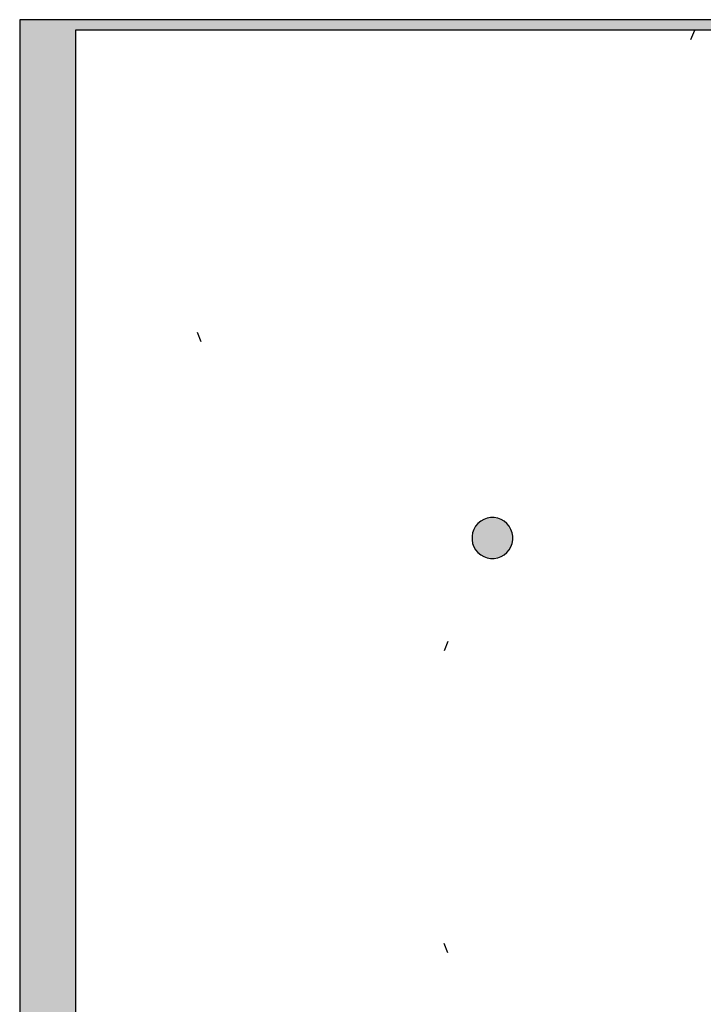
# Model space of a CAD drawing. Header units: metres. Extents: x -1 to 444, y -6 to 31.
# Tile 8 of 76: x 391 to 398, y 19 to 28. Entities that reach past the tile are written whole.
import ezdxf

# ---------------------------------------------------------------- set-up
doc = ezdxf.new("R2010")
doc.units = ezdxf.units.M
doc.linetypes.add('CONTINUA', pattern=[0])
doc.linetypes.add('PUNKT', pattern=[6.35, 0, -6.35])
for name, color, linetype, lineweight in [('3D PA MURS', 7, 'CONTINUA', 25), ('3D PA PILARS', 7, 'CONTINUA', 25), ('PA ESCALES 2D', 7, 'CONTINUA', 25)]:
    doc.layers.add(name, color=color, linetype=linetype, lineweight=lineweight)

# ---------------------------------------------------------------- blocks, each defined once
blk = doc.blocks.new('_CLOSEDFILLED')
at = {"color": 0, "linetype": 'ByBlock', "lineweight": -2}
blk.add_solid([(-1, 0), (0, 0), (-1, 0)], dxfattribs=at)

msp = doc.modelspace()

# ---------------------------------------------------------------- hatches: boundary and pattern name
at = {"layer": '3D PA MURS', "linetype": 'CONTINUA', "lineweight": 18, "true_color": 0xa0a0a0, "transparency": 33554687}
for points in [[(391.1497, 28.3639), (391.1497, 12.8406), (391.6997, 12.8406), (391.6997, 28.3639)], [(400.7584, 28.3639), (391.6997, 28.3639), (391.6997, 28.2639), (400.7386, 28.2639)]]:
    msp.add_hatch(color=253, dxfattribs=at).paths.add_polyline_path(points)
at = {"layer": '3D PA PILARS', "linetype": 'CONTINUA', "lineweight": 18, "transparency": 33554687}
msp.add_hatch(color=9, dxfattribs=at).paths.add_polyline_path([(395.7968, 23.4895), (395.7618, 23.4895), (395.7274, 23.4834), (395.6946, 23.4715), (395.6643, 23.454), (395.6375, 23.4315), (395.6151, 23.4047), (395.5976, 23.3745), (395.5856, 23.3416), (395.5796, 23.3072), (395.5796, 23.2723), (395.5856, 23.2378), (395.5976, 23.205), (395.6151, 23.1747), (395.6375, 23.148), (395.6643, 23.1255), (395.6946, 23.108), (395.7274, 23.0961), (395.7618, 23.09), (395.7968, 23.09), (395.8312, 23.0961), (395.864, 23.108), (395.8943, 23.1255), (395.9211, 23.148), (395.9435, 23.1747), (395.961, 23.205), (395.973, 23.2378), (395.979, 23.2723), (395.979, 23.3072), (395.973, 23.3416), (395.961, 23.3745), (395.9435, 23.4047), (395.9211, 23.4315), (395.8943, 23.454), (395.864, 23.4715), (395.8312, 23.4834)])

# ---------------------------------------------------------------- linework, layer by layer
at = {"layer": '3D PA MURS', "color": 7, "linetype": 'CONTINUA', "lineweight": 25, "transparency": 33554687}
for p, q in [((391.1497, 28.3639), (391.1497, 12.8406)), ((391.6997, 28.3639), (391.1497, 28.3639)), ((400.7584, 28.3639), (391.6997, 28.3639)), ((391.6997, 13.2406), (391.6997, 28.2639)), ((391.6997, 28.2639), (398.8572, 28.2639))]:
    msp.add_line(p, q, dxfattribs=at)
at = {"layer": '3D PA PILARS', "color": 7, "linetype": 'CONTINUA', "lineweight": 25, "transparency": 33554687}
for p, q in [((395.6375, 23.4315), (395.6151, 23.4047)), ((395.6643, 23.454), (395.6375, 23.4315)), ((395.6946, 23.4715), (395.6643, 23.454)), ((395.7274, 23.4834), (395.6946, 23.4715)), ((395.7618, 23.4895), (395.7274, 23.4834)), ((395.7968, 23.4895), (395.7618, 23.4895)), ((395.8312, 23.4834), (395.7968, 23.4895)), ((395.864, 23.4715), (395.8312, 23.4834)), ((395.8943, 23.454), (395.864, 23.4715)), ((395.9211, 23.4315), (395.8943, 23.454)), ((395.9435, 23.4047), (395.9211, 23.4315)), ((395.5856, 23.3416), (395.5796, 23.3072)), ((395.5976, 23.3745), (395.5856, 23.3416)), ((395.6151, 23.4047), (395.5976, 23.3745)), ((395.961, 23.3745), (395.9435, 23.4047)), ((395.973, 23.3416), (395.961, 23.3745)), ((395.979, 23.3072), (395.973, 23.3416)), ((395.5796, 23.3072), (395.5796, 23.2723)), ((395.5796, 23.2723), (395.5856, 23.2378)), ((395.5856, 23.2378), (395.5976, 23.205)), ((395.961, 23.205), (395.973, 23.2378)), ((395.973, 23.2378), (395.979, 23.2723)), ((395.979, 23.2723), (395.979, 23.3072)), ((395.5976, 23.205), (395.6151, 23.1747)), ((395.6151, 23.1747), (395.6375, 23.148)), ((395.6375, 23.148), (395.6643, 23.1255)), ((395.8943, 23.1255), (395.9211, 23.148)), ((395.9211, 23.148), (395.9435, 23.1747)), ((395.9435, 23.1747), (395.961, 23.205)), ((395.6643, 23.1255), (395.6946, 23.108)), ((395.6946, 23.108), (395.7274, 23.0961)), ((395.7274, 23.0961), (395.7618, 23.09)), ((395.7618, 23.09), (395.7968, 23.09)), ((395.7968, 23.09), (395.8312, 23.0961)), ((395.8312, 23.0961), (395.864, 23.108)), ((395.864, 23.108), (395.8943, 23.1255))]:
    msp.add_line(p, q, dxfattribs=at)
at = {"layer": 'PA ESCALES 2D', "color": 7, "linetype": 'PUNKT', "lineweight": 25, "transparency": 33554687}
for p, q in [((397.7582, 28.2596), (391.6969, 13.2484)), ((397.7582, 13.2484), (391.6969, 28.2596))]:
    msp.add_line(p, q, dxfattribs=at)

# ---------------------------------------------------------------- block references
at = {"layer": '3D PA PILARS', "color": 7, "linetype": 'CONTINUA', "lineweight": 25, "transparency": 33554687, "xscale": 0.0002666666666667, "yscale": 0.0002666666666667, "zscale": 0.0002666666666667}
msp.add_blockref('_CLOSEDFILLED', (395.7793, 23.2897), dxfattribs=at)

doc.saveas('drawing.dxf')
